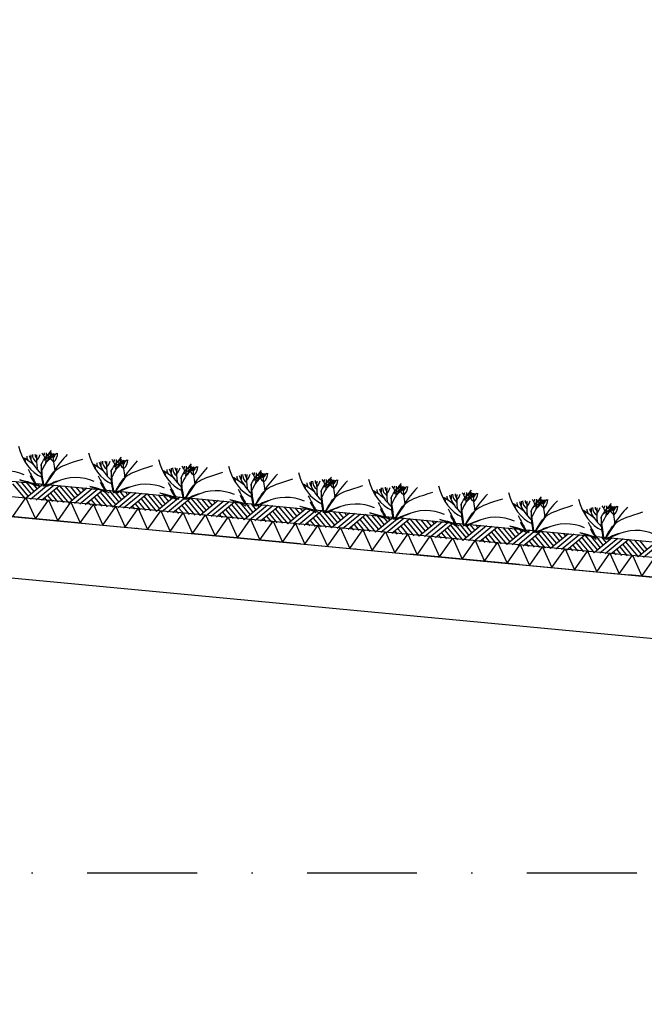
# Model space of a CAD drawing. Extents: x -19795 to 103381, y 127200 to 154480.
# Tile 29 of 76: x 29420 to 32260, y 142218 to 146695. Entities that reach past the tile are written whole.
import ezdxf

# ---------------------------------------------------------------- set-up
doc = ezdxf.new("R2010")
doc.units = 0
doc.header["$LTSCALE"] = 1000
doc.header["$MEASUREMENT"] = 0
doc.linetypes.add('DASHDOT', pattern=[1, 0.5, -0.25, 0, -0.25])
doc.layers.add('B02', color=7, linetype='CONTINUOUS')
doc.layers.add('B03', color=7, linetype='CONTINUOUS')

msp = doc.modelspace()

# ---------------------------------------------------------------- linework, layer by layer
at = {"layer": 'B02', "color": 5, "linetype": 'DASHDOT'}
for p, q in [((103381, 137447.3), (-17123, 148828)), ((-16278, 142816), (87058.3, 142816))]:
    msp.add_line(p, q, dxfattribs=at)
at = {"layer": 'B03', "color": 5, "linetype": 'Continuous'}
for p, q in [((29387.8, 144584.2), (29444.6, 144515.6)), ((29401.9, 144595), (29458.8, 144527.3)), ((29426.8, 144592.6), (29471.8, 144538.1)), ((29526.3, 144583.2), (29444.6, 144515.6)), ((29451.6, 144590.2), (29484.9, 144548.9)), ((29551.2, 144580.8), (29469.5, 144513.2)), ((29476.5, 144587.9), (29499.1, 144560.7)), ((29576.1, 144578.5), (29494.4, 144510.9)), ((29501.4, 144585.5), (29513.2, 144572.4)), ((29601, 144576.1), (29519.3, 144508.5)), ((29586.9, 144565.4), (29643.7, 144496.8)), ((29601, 144576.1), (29657.9, 144508.5)), ((29625.9, 144573.8), (29670.9, 144519.3)), ((29725.4, 144564.4), (29643.7, 144496.8)), ((29650.8, 144571.4), (29684, 144530.1)), ((29750.3, 144562), (29668.6, 144494.4)), ((29675.6, 144569.1), (29698.2, 144541.9)), ((29700.5, 144566.7), (29712.3, 144553.6)), ((29532.4, 144520.3), (29544.2, 144506.2)), ((29546.5, 144531.1), (29569, 144503.8)), ((29560.6, 144541.8), (29593.9, 144501.5)), ((29573.7, 144553.6), (29618.8, 144499.1)), ((29775.2, 144559.7), (29693.5, 144492.1)), ((29800.1, 144557.3), (29718.4, 144489.7)), ((29759.7, 144523), (29793, 144482.7)), ((29772.8, 144534.8), (29817.9, 144480.3)), ((29786, 144546.6), (29842.8, 144478)), ((29800.1, 144557.3), (29857, 144489.7)), ((29825, 144555), (29870.1, 144500.5)), ((29924.5, 144545.6), (29842.8, 144478)), ((29849.9, 144552.6), (29883.1, 144511.3)), ((29949.4, 144543.2), (29867.7, 144475.6)), ((29874.8, 144550.3), (29897.3, 144523)), ((29974.3, 144540.9), (29892.6, 144473.3)), ((29899.7, 144547.9), (29911.5, 144534.8)), ((29999.2, 144538.5), (29917.5, 144470.9)), ((29985.1, 144527.8), (30041.9, 144459.2)), ((29999.2, 144538.5), (30056.1, 144470.9)), ((30024.1, 144536.2), (30069.2, 144481.7)), ((30123.7, 144526.8), (30041.9, 144459.2)), ((30049, 144533.8), (30082.2, 144492.5)), ((30148.5, 144524.4), (30066.8, 144456.8)), ((30073.9, 144531.5), (30096.4, 144504.2)), ((30173.4, 144522.1), (30091.7, 144454.5)), ((30098.8, 144529.1), (30110.6, 144516)), ((30198.3, 144519.7), (30116.6, 144452.1)), ((30198.3, 144519.7), (30255.2, 144452.1)), ((30223.2, 144517.4), (30268.3, 144462.9)), ((29731.5, 144501.5), (29743.3, 144487.4)), ((29745.6, 144512.3), (29768.2, 144485)), ((29930.7, 144482.7), (29942.4, 144468.6)), ((29944.7, 144493.5), (29967.3, 144466.2)), ((29958.8, 144504.2), (29992.2, 144463.9)), ((29972, 144516), (30017, 144461.5)), ((30143.8, 144474.6), (30166.4, 144447.4)), ((30157.9, 144485.4), (30191.3, 144445.1)), ((30171.1, 144497.2), (30216.2, 144442.7)), ((30184.2, 144509), (30241, 144440.4)), ((30322.8, 144508), (30241, 144440.4)), ((30248.1, 144515), (30281.4, 144473.7)), ((30347.7, 144505.6), (30265.9, 144438)), ((30273, 144512.7), (30295.5, 144485.4)), ((30372.5, 144503.3), (30290.8, 144435.7)), ((30297.9, 144510.3), (30309.7, 144497.2)), ((30397.4, 144500.9), (30315.7, 144433.3)), ((30370.2, 144478.4), (30415.3, 144423.9)), ((30383.4, 144490.2), (30440.2, 144421.5)), ((30397.4, 144500.9), (30454.3, 144433.3)), ((30422.3, 144498.6), (30467.4, 144444.1)), ((30521.9, 144489.2), (30440.2, 144421.5)), ((30447.2, 144496.2), (30480.5, 144454.9)), ((30546.8, 144486.8), (30465, 144419.2)), ((30472.1, 144493.9), (30494.6, 144466.6)), ((30571.7, 144484.5), (30489.9, 144416.9)), ((30497, 144491.5), (30508.8, 144478.4)), ((30596.5, 144482.1), (30514.8, 144414.5)), ((30596.5, 144482.1), (30653.4, 144414.5)), ((30621.4, 144479.8), (30666.5, 144425.3)), ((30646.3, 144477.4), (30679.6, 144436.1)), ((30671.2, 144475.1), (30693.8, 144447.8)), ((30696.1, 144472.7), (30707.9, 144459.5)), ((30129.8, 144463.9), (30141.5, 144449.8)), ((30328.9, 144445.1), (30340.6, 144431)), ((30343, 144455.9), (30365.5, 144428.6)), ((30357, 144466.6), (30390.4, 144426.2)), ((30542.1, 144437), (30564.6, 144409.8)), ((30556.1, 144447.8), (30589.5, 144407.5)), ((30569.3, 144459.6), (30614.4, 144405.1)), ((30582.5, 144471.4), (30639.3, 144402.8)), ((30721, 144470.4), (30639.3, 144402.8)), ((30745.9, 144468), (30664.2, 144400.4)), ((30770.8, 144465.7), (30689, 144398)), ((30795.7, 144463.3), (30713.9, 144395.7)), ((30755.2, 144429), (30788.6, 144388.6)), ((30768.4, 144440.8), (30813.5, 144386.3)), ((30781.6, 144452.6), (30838.4, 144383.9)), ((30795.7, 144463.3), (30852.5, 144395.7)), ((30820.5, 144461), (30865.6, 144406.5)), ((30920.1, 144451.6), (30838.4, 144383.9)), ((30845.4, 144458.6), (30878.7, 144417.3)), ((30945, 144449.2), (30863.3, 144381.6)), ((30870.3, 144456.3), (30892.9, 144429)), ((30969.9, 144446.9), (30888.2, 144379.2)), ((30895.2, 144453.9), (30907, 144440.7)), ((30994.8, 144444.5), (30913.1, 144376.9)), ((30980.7, 144433.8), (31037.5, 144365.1)), ((30994.8, 144444.5), (31051.7, 144376.9)), ((31019.7, 144442.2), (31064.7, 144387.7)), ((31119.2, 144432.8), (31037.5, 144365.1)), ((31044.5, 144439.8), (31077.8, 144398.5)), ((31144.1, 144430.4), (31062.4, 144362.8)), ((31069.4, 144437.5), (31092, 144410.2)), ((31169, 144428), (31087.3, 144360.4)), ((31094.3, 144435.1), (31106.2, 144421.9)), ((30528, 144426.3), (30539.7, 144412.1)), ((30727.1, 144407.5), (30738.8, 144393.4)), ((30741.2, 144418.2), (30763.7, 144391)), ((30926.2, 144388.7), (30937.9, 144374.5)), ((30940.3, 144399.4), (30962.8, 144372.2)), ((30954.4, 144410.1), (30987.7, 144369.8)), ((30967.5, 144422), (31012.6, 144367.5)), ((31193.9, 144425.7), (31112.2, 144358.1)), ((31153.5, 144391.4), (31186.8, 144351)), ((31166.7, 144403.2), (31211.7, 144348.7)), ((31179.8, 144415), (31236.6, 144346.3)), ((31193.9, 144425.7), (31250.8, 144358)), ((31218.8, 144423.4), (31263.9, 144368.9)), ((31318.3, 144414), (31236.6, 144346.3)), ((31243.7, 144421), (31276.9, 144379.7)), ((31343.2, 144411.6), (31261.5, 144344)), ((31268.6, 144418.6), (31291.1, 144391.4)), ((31368.1, 144409.2), (31286.4, 144341.6)), ((31293.5, 144416.3), (31305.3, 144403.1)), ((31393, 144406.9), (31311.3, 144339.3)), ((31365.8, 144384.4), (31410.8, 144329.9)), ((31378.9, 144396.2), (31435.7, 144327.5)), ((31393, 144406.9), (31449.9, 144339.2)), ((31417.9, 144404.5), (31463, 144350.1)), ((31517.5, 144395.1), (31435.7, 144327.5)), ((31442.8, 144402.2), (31476, 144360.9)), ((31542.3, 144392.8), (31460.6, 144325.2)), ((31467.7, 144399.9), (31490.2, 144372.6)), ((31567.2, 144390.4), (31485.5, 144322.8)), ((31492.6, 144397.5), (31504.4, 144384.3)), ((31592.1, 144388.1), (31510.4, 144320.5)), ((31592.1, 144388.1), (31649, 144320.4)), ((31617, 144385.7), (31662.1, 144331.3)), ((31641.9, 144383.4), (31675.2, 144342.1)), ((31125.3, 144369.9), (31137.1, 144355.7)), ((31139.4, 144380.6), (31162, 144353.4)), ((31324.5, 144351.1), (31336.2, 144336.9)), ((31338.5, 144361.8), (31361.1, 144334.6)), ((31352.6, 144372.5), (31386, 144332.2)), ((31537.6, 144343), (31560.2, 144315.8)), ((31551.7, 144353.7), (31585.1, 144313.4)), ((31564.9, 144365.5), (31610, 144311.1)), ((31578, 144377.4), (31634.8, 144308.7)), ((31716.6, 144376.3), (31634.8, 144308.7)), ((31741.5, 144374), (31659.7, 144306.4)), ((31666.8, 144381), (31689.3, 144353.8)), ((31766.3, 144371.6), (31684.6, 144304)), ((31691.7, 144378.7), (31703.5, 144365.5)), ((31791.2, 144369.3), (31709.5, 144301.7)), ((31764, 144346.8), (31809.1, 144292.3)), ((31777.2, 144358.6), (31834, 144289.9)), ((31791.2, 144369.3), (31848.1, 144301.6)), ((31816.1, 144366.9), (31861.2, 144312.5)), ((31915.7, 144357.5), (31834, 144289.9)), ((31841, 144364.6), (31874.3, 144323.3)), ((31940.6, 144355.2), (31858.8, 144287.6)), ((31865.9, 144362.2), (31888.4, 144335)), ((31965.5, 144352.8), (31883.7, 144285.2)), ((31890.8, 144359.9), (31902.6, 144346.7)), ((31990.3, 144350.5), (31908.6, 144282.9)), ((31976.3, 144339.8), (32033.1, 144271.1)), ((31990.3, 144350.5), (32047.2, 144282.8)), ((32015.2, 144348.1), (32060.3, 144293.6)), ((32114.8, 144338.7), (32033.1, 144271.1)), ((32040.1, 144345.8), (32073.4, 144304.5)), ((32065, 144343.4), (32087.5, 144316.2)), ((32089.9, 144341.1), (32101.7, 144327.9)), ((31523.6, 144332.3), (31535.3, 144318.1)), ((31722.7, 144313.5), (31734.4, 144299.3)), ((31736.8, 144324.2), (31759.3, 144297)), ((31750.8, 144334.9), (31784.2, 144294.6)), ((31921.8, 144294.7), (31933.5, 144280.5)), ((31935.9, 144305.4), (31958.4, 144278.2)), ((31949.9, 144316.1), (31983.3, 144275.8)), ((31963.1, 144327.9), (32008.2, 144273.5)), ((32139.7, 144336.4), (32058, 144268.8)), ((32164.6, 144334), (32082.8, 144266.4)), ((32189.5, 144331.7), (32107.7, 144264.1)), ((32149, 144297.3), (32182.4, 144257)), ((32162.2, 144309.1), (32207.3, 144254.7)), ((32175.4, 144321), (32232.2, 144252.3)), ((32189.5, 144331.7), (32246.3, 144264)), ((32214.3, 144329.3), (32259.4, 144274.9)), ((32313.9, 144319.9), (32232.2, 144252.3)), ((32239.2, 144327), (32272.5, 144285.7)), ((32338.8, 144317.6), (32257.1, 144250)), ((32120.9, 144275.9), (32132.6, 144261.7)), ((32135, 144286.6), (32157.5, 144259.4))]:
    msp.add_line(p, q, dxfattribs=at)
at = {"layer": 'B03', "color": 7, "linetype": 'Continuous'}
msp.add_lwpolyline([(8718.9, 146548.3), (85764.1, 139271.9), (85852.5, 139262.1)], dxfattribs=at)
at = {"layer": 'B03', "color": 1, "linetype": 'Continuous'}
for points in [[(8764.1, 146473.7), (85771.7, 139200.8), (85852.5, 139191.7)], [(8755.6, 146384.1), (85762.5, 139111.2), (85852.5, 139101.2)]]:
    msp.add_lwpolyline(points, dxfattribs=at)
at = {"layer": 'B03', "color": 2, "linetype": 'Continuous'}
msp.add_lwpolyline([(41424.9, 143298.6), (41413.2, 143174.7), (41164.3, 143198.2), (41149.7, 143043.9), (8492.1, 146127.5), (8518.3, 146404.3)], close=True, dxfattribs=at)
at = {"layer": 'B03', "color": 5, "linetype": 'Continuous'}
for points in [[(29389, 144435.4), (29448.5, 144520.2), (29491.2, 144425.8)], [(29491.2, 144425.8), (29550.7, 144510.5), (29593.3, 144416.1)], [(29593.3, 144416.1), (29652.8, 144500.9), (29695.4, 144406.5)], [(29695.4, 144406.5), (29755, 144491.2), (29797.6, 144396.8)], [(29797.6, 144396.8), (29857.1, 144481.6), (29899.7, 144387.2)], [(29899.7, 144387.2), (29959.3, 144472), (30001.9, 144377.5)], [(30001.9, 144377.5), (30061.4, 144462.3), (30104, 144367.9)], [(30104, 144367.9), (30163.5, 144452.7), (30206.2, 144358.2)], [(30206.2, 144358.2), (30265.7, 144443), (30308.3, 144348.6)], [(30308.3, 144348.6), (30367.8, 144433.4), (30410.5, 144338.9)], [(30410.5, 144338.9), (30470, 144423.7), (30512.6, 144329.3)], [(30512.6, 144329.3), (30572.1, 144414.1), (30614.8, 144319.6)], [(30614.8, 144319.6), (30674.3, 144404.4), (30716.9, 144310)], [(30716.9, 144310), (30776.4, 144394.8), (30819, 144300.4)], [(30819, 144300.4), (30878.6, 144385.1), (30921.2, 144290.7)], [(30921.2, 144290.7), (30980.7, 144375.5), (31023.3, 144281.1)], [(31023.3, 144281.1), (31082.9, 144365.8), (31125.5, 144271.4)], [(31125.5, 144271.4), (31185, 144356.2), (31227.6, 144261.8)], [(31227.6, 144261.8), (31287.2, 144346.5), (31329.8, 144252.1)], [(31329.8, 144252.1), (31389.3, 144336.9), (31431.9, 144242.5)], [(31431.9, 144242.5), (31491.5, 144327.2), (31534.1, 144232.8)], [(31534.1, 144232.8), (31593.6, 144317.6), (31636.2, 144223.2)], [(31636.2, 144223.2), (31695.7, 144308), (31738.3, 144213.5)], [(31738.3, 144213.5), (31797.9, 144298.3), (31840.5, 144203.9)], [(31840.5, 144203.9), (31900, 144288.7), (31942.6, 144194.2)], [(31942.6, 144194.2), (32002.2, 144279), (32044.8, 144184.6)], [(32044.8, 144184.6), (32104.3, 144269.4), (32146.9, 144174.9)], [(32146.9, 144174.9), (32206.5, 144259.7), (32249.1, 144165.3)], [(32249.1, 144165.3), (32308.6, 144250.1), (32351.2, 144155.6)]]:
    msp.add_lwpolyline(points, dxfattribs=at)
for centre, major_axis, ratio, start_param, end_param in [((29571.1, 144826.1), (0, 221.9), 0.744818, 1.89324, 2.833024), ((29096.2, 144455.4), (506.6, 0), 0.660641, 0.68343, 0.834515), ((29421.5, 144685.5), (25, 0), 0.660641, 6.250795, 7.087454), ((29518, 144708.5), (66.2, 0), 0.660641, 3.115421, 3.534564), ((29805.1, 144762.7), (349.9, 0), 0.660641, 3.359516, 3.751905), ((40403.8, 144673.7), (10932.7, 0), 0.660641, 3.135652, 3.138449), ((29559.9, 144716.5), (82.2, 0), 0.660641, 3.127227, 3.861374), ((29533.2, 144718.8), (43.9, 0), 0.660641, 3.11489, 3.740647), ((30368.5, 144698), (871.9, 0), 0.660641, 3.10941, 3.218759), ((29378.1, 144733.9), (136.6, 0), 0.660641, 5.766599, 6.106268), ((30264.2, 144489.7), (780.2, 0), 0.660641, 2.672959, 2.83724), ((29429.3, 144689.4), (106.3, 0), 0.660641, 0.168666, 0.523639), ((29501.2, 144724.9), (32.1, 0), 0.660641, 5.702662, 6.319964), ((30329.5, 144167), (1125.8, 0), 0.660641, 2.302834, 2.361653), ((28611.8, 144729.3), (930.5, 0), 0.660641, 6.203932, 6.276051), ((29415.3, 144796.3), (182, 0), 0.660641, 5.494245, 5.671447), ((29726.9, 144617.3), (209.9, 0), 0.660641, 2.289302, 2.622785), ((29678, 144739.8), (133, 0), 0.660641, 3.3755, 3.801171), ((29586.7, 144719.4), (27.8, 0), 0.660641, 3.052601, 4.146823), ((30203.3, 144713.6), (631.5, 0), 0.660641, 3.120153, 3.307181), ((29485.5, 144722.5), (107, 0), 0.660641, 5.689062, 6.294216), ((29538.5, 144721.2), (43.8, 0), 0.660641, 5.674398, 6.301457), ((31244.4, 144095.3), (1864.2, 0), 0.660641, 2.611038, 2.678375), ((29889.5, 144796), (0, 221.9), 0.744818, 1.89324, 2.833024), ((29733.7, 144766.2), (182, 0), 0.660641, 5.494245, 5.671447), ((29414.6, 144425.4), (506.6, 0), 0.660641, 0.68343, 0.834515), ((29739.9, 144655.5), (25, 0), 0.660641, 6.250795, 7.087454), ((29836.5, 144678.4), (66.2, 0), 0.660641, 3.115421, 3.534564), ((30123.5, 144732.6), (349.9, 0), 0.660641, 3.359516, 3.751905), ((40722.2, 144643.6), (10932.7, 0), 0.660641, 3.135652, 3.138449), ((29878.3, 144686.5), (82.2, 0), 0.660641, 3.127227, 3.861374), ((29851.6, 144688.8), (43.9, 0), 0.660641, 3.11489, 3.740647), ((30686.9, 144667.9), (871.9, 0), 0.660641, 3.10941, 3.218759), ((29696.5, 144703.8), (136.6, 0), 0.660641, 5.766599, 6.106268), ((30582.6, 144459.6), (780.2, 0), 0.660641, 2.672959, 2.83724), ((29747.7, 144659.4), (106.3, 0), 0.660641, 0.168666, 0.523639), ((29819.6, 144694.9), (32.1, 0), 0.660641, 5.702662, 6.319964), ((30647.9, 144136.9), (1125.8, 0), 0.660641, 2.302834, 2.361653), ((28930.2, 144699.2), (930.5, 0), 0.660641, 6.203932, 6.276051), ((30045.3, 144587.2), (209.9, 0), 0.660641, 2.289302, 2.622785), ((29996.5, 144709.8), (133, 0), 0.660641, 3.3755, 3.801171), ((29905.1, 144689.3), (27.8, 0), 0.660641, 3.052601, 4.146823), ((30521.7, 144683.5), (631.5, 0), 0.660641, 3.120153, 3.307181), ((29804, 144692.4), (107, 0), 0.660641, 5.689062, 6.294216), ((29856.9, 144691.1), (43.8, 0), 0.660641, 5.674398, 6.301457), ((31562.8, 144065.2), (1864.2, 0), 0.660641, 2.611038, 2.678375), ((30207.9, 144765.9), (0, 221.9), 0.744818, 1.89324, 2.833024), ((30441.9, 144702.5), (349.9, 0), 0.660641, 3.359516, 3.751905), ((41040.7, 144613.5), (10932.7, 0), 0.660641, 3.135652, 3.138449), ((30196.7, 144656.4), (82.2, 0), 0.660641, 3.127227, 3.861374), ((30170, 144658.7), (43.9, 0), 0.660641, 3.11489, 3.740647), ((31005.4, 144637.8), (871.9, 0), 0.660641, 3.10941, 3.218759), ((30014.9, 144673.7), (136.6, 0), 0.660641, 5.766599, 6.106268), ((30901, 144429.6), (780.2, 0), 0.660641, 2.672959, 2.83724), ((30066.1, 144629.3), (106.3, 0), 0.660641, 0.168666, 0.523639), ((30138, 144664.8), (32.1, 0), 0.660641, 5.702662, 6.319964), ((30966.3, 144106.8), (1125.8, 0), 0.660641, 2.302834, 2.361653), ((29248.6, 144669.2), (930.5, 0), 0.660641, 6.203932, 6.276051), ((30052.1, 144736.1), (182, 0), 0.660641, 5.494245, 5.671447), ((30363.7, 144557.2), (209.9, 0), 0.660641, 2.289302, 2.622785), ((30314.9, 144679.7), (133, 0), 0.660641, 3.3755, 3.801171), ((30223.5, 144659.2), (27.8, 0), 0.660641, 3.052601, 4.146823), ((30840.1, 144653.4), (631.5, 0), 0.660641, 3.120153, 3.307181), ((30122.4, 144662.3), (107, 0), 0.660641, 5.689062, 6.294216), ((30175.3, 144661), (43.8, 0), 0.660641, 5.674398, 6.301457), ((31881.2, 144035.1), (1864.2, 0), 0.660641, 2.611038, 2.678375), ((30526.3, 144735.8), (0, 221.9), 0.744818, 1.89324, 2.833024), ((29357.2, 144547.6), (144.6, 0), 0.660641, 0.95331, 2.235111), ((38486.1, 146737.1), (9564.7, 0), 0.660641, 3.478125, 3.489628), ((29690.5, 144657.4), (228.6, 0), 0.660641, 3.374473, 3.651764), ((29675.6, 144517.5), (144.6, 0), 0.660641, 0.95331, 2.235111), ((38804.5, 146707.1), (9564.7, 0), 0.660641, 3.478125, 3.489628), ((29733, 144395.3), (506.6, 0), 0.660641, 0.68343, 0.834515), ((30058.3, 144625.4), (25, 0), 0.660641, 6.250795, 7.087454), ((30154.9, 144648.3), (66.2, 0), 0.660641, 3.115421, 3.534564), ((30051.4, 144365.2), (506.6, 0), 0.660641, 0.68343, 0.834515), ((30376.7, 144595.3), (25, 0), 0.660641, 6.250795, 7.087454), ((30473.3, 144618.2), (66.2, 0), 0.660641, 3.115421, 3.534564), ((30760.4, 144672.4), (349.9, 0), 0.660641, 3.359516, 3.751905), ((41359.1, 144583.4), (10932.7, 0), 0.660641, 3.135652, 3.138449), ((30515.2, 144626.3), (82.2, 0), 0.660641, 3.127227, 3.861374), ((30488.4, 144628.6), (43.9, 0), 0.660641, 3.11489, 3.740647), ((31323.8, 144607.7), (871.9, 0), 0.660641, 3.10941, 3.218759), ((30333.3, 144643.7), (136.6, 0), 0.660641, 5.766599, 6.106268), ((31219.4, 144399.5), (780.2, 0), 0.660641, 2.672959, 2.83724), ((30384.6, 144599.2), (106.3, 0), 0.660641, 0.168666, 0.523639), ((30456.4, 144634.7), (32.1, 0), 0.660641, 5.702662, 6.319964), ((31284.8, 144076.8), (1125.8, 0), 0.660641, 2.302834, 2.361653), ((29567, 144639.1), (930.5, 0), 0.660641, 6.203932, 6.276051), ((30370.5, 144706), (182, 0), 0.660641, 5.494245, 5.671447), ((30682.1, 144527.1), (209.9, 0), 0.660641, 2.289302, 2.622785), ((30633.3, 144649.6), (133, 0), 0.660641, 3.3755, 3.801171), ((30541.9, 144629.1), (27.8, 0), 0.660641, 3.052601, 4.146823), ((31158.5, 144623.3), (631.5, 0), 0.660641, 3.120153, 3.307181), ((30440.8, 144632.2), (107, 0), 0.660641, 5.689062, 6.294216), ((30493.7, 144630.9), (43.8, 0), 0.660641, 5.674398, 6.301457), ((32199.6, 144005), (1864.2, 0), 0.660641, 2.611038, 2.678375), ((30844.7, 144705.7), (0, 221.9), 0.744818, 1.89324, 2.833024), ((30688.9, 144675.9), (182, 0), 0.660641, 5.494245, 5.671447), ((29683.5, 144471.3), (210.8, 0), 0.660641, 1.96762, 2.325094), ((29674.2, 144487.7), (181.9, 0), 0.660641, 2.065597, 2.35593), ((30008.9, 144627.3), (228.6, 0), 0.660641, 3.374473, 3.651764), ((30001.9, 144441.2), (210.8, 0), 0.660641, 1.96762, 2.325094), ((29992.6, 144457.7), (181.9, 0), 0.660641, 2.065597, 2.35593), ((29994.1, 144487.4), (144.6, 0), 0.660641, 0.95331, 2.235111), ((39122.9, 146677), (9564.7, 0), 0.660641, 3.478125, 3.489628), ((30327.3, 144597.2), (228.6, 0), 0.660641, 3.374473, 3.651764), ((30369.8, 144335.1), (506.6, 0), 0.660641, 0.68343, 0.834515), ((30695.1, 144565.2), (25, 0), 0.660641, 6.250795, 7.087454), ((30791.7, 144588.2), (66.2, 0), 0.660641, 3.115421, 3.534564), ((31078.8, 144642.4), (349.9, 0), 0.660641, 3.359516, 3.751905), ((41677.5, 144553.3), (10932.7, 0), 0.660641, 3.135652, 3.138449), ((30833.6, 144596.2), (82.2, 0), 0.660641, 3.127227, 3.861374), ((30806.8, 144598.5), (43.9, 0), 0.660641, 3.11489, 3.740647), ((31642.2, 144577.6), (871.9, 0), 0.660641, 3.10941, 3.218759), ((30651.7, 144613.6), (136.6, 0), 0.660641, 5.766599, 6.106268), ((31537.8, 144369.4), (780.2, 0), 0.660641, 2.672959, 2.83724), ((30703, 144569.1), (106.3, 0), 0.660641, 0.168666, 0.523639), ((30774.8, 144604.6), (32.1, 0), 0.660641, 5.702662, 6.319964), ((31603.2, 144046.7), (1125.8, 0), 0.660641, 2.302834, 2.361653), ((29885.4, 144609), (930.5, 0), 0.660641, 6.203932, 6.276051), ((31000.5, 144497), (209.9, 0), 0.660641, 2.289302, 2.622785), ((30951.7, 144619.5), (133, 0), 0.660641, 3.3755, 3.801171), ((30860.3, 144599), (27.8, 0), 0.660641, 3.052601, 4.146823), ((31477, 144593.3), (631.5, 0), 0.660641, 3.120153, 3.307181), ((30759.2, 144602.2), (107, 0), 0.660641, 5.689062, 6.294216), ((30812.1, 144600.9), (43.8, 0), 0.660641, 5.674398, 6.301457), ((32518, 143975), (1864.2, 0), 0.660641, 2.611038, 2.678375), ((31163.1, 144675.7), (0, 221.9), 0.744818, 1.89324, 2.833024), ((31397.2, 144612.3), (349.9, 0), 0.660641, 3.359516, 3.751905), ((41995.9, 144523.3), (10932.7, 0), 0.660641, 3.135652, 3.138449), ((31152, 144566.1), (82.2, 0), 0.660641, 3.127227, 3.861374), ((31125.3, 144568.4), (43.9, 0), 0.660641, 3.11489, 3.740647), ((31960.6, 144547.6), (871.9, 0), 0.660641, 3.10941, 3.218759), ((30970.1, 144583.5), (136.6, 0), 0.660641, 5.766599, 6.106268), ((31856.2, 144339.3), (780.2, 0), 0.660641, 2.672959, 2.83724), ((31021.4, 144539), (106.3, 0), 0.660641, 0.168666, 0.523639), ((31093.2, 144574.5), (32.1, 0), 0.660641, 5.702662, 6.319964), ((31921.6, 144016.6), (1125.8, 0), 0.660641, 2.302834, 2.361653), ((30203.8, 144578.9), (930.5, 0), 0.660641, 6.203932, 6.276051), ((31007.3, 144645.9), (182, 0), 0.660641, 5.494245, 5.671447), ((31318.9, 144466.9), (209.9, 0), 0.660641, 2.289302, 2.622785), ((31270.1, 144589.4), (133, 0), 0.660641, 3.3755, 3.801171), ((31178.7, 144569), (27.8, 0), 0.660641, 3.052601, 4.146823), ((31795.4, 144563.2), (631.5, 0), 0.660641, 3.120153, 3.307181), ((31077.6, 144572.1), (107, 0), 0.660641, 5.689062, 6.294216), ((31130.5, 144570.8), (43.8, 0), 0.660641, 5.674398, 6.301457), ((32836.4, 143944.9), (1864.2, 0), 0.660641, 2.611038, 2.678375), ((31481.5, 144645.6), (0, 221.9), 0.744818, 1.89324, 2.833024), ((30320.3, 144411.1), (210.8, 0), 0.660641, 1.96762, 2.325094), ((30311, 144427.6), (181.9, 0), 0.660641, 2.065597, 2.35593), ((30312.5, 144457.4), (144.6, 0), 0.660641, 0.95331, 2.235111), ((39441.3, 146646.9), (9564.7, 0), 0.660641, 3.478125, 3.489628), ((30645.7, 144567.2), (228.6, 0), 0.660641, 3.374473, 3.651764), ((30630.9, 144427.3), (144.6, 0), 0.660641, 0.95331, 2.235111), ((39759.7, 146616.8), (9564.7, 0), 0.660641, 3.478125, 3.489628), ((30688.2, 144305), (506.6, 0), 0.660641, 0.68343, 0.834515), ((31013.5, 144535.1), (25, 0), 0.660641, 6.250795, 7.087454), ((31110.1, 144558.1), (66.2, 0), 0.660641, 3.115421, 3.534564), ((31006.6, 144275), (506.6, 0), 0.660641, 0.68343, 0.834515), ((31331.9, 144505.1), (25, 0), 0.660641, 6.250795, 7.087454), ((31428.5, 144528), (66.2, 0), 0.660641, 3.115421, 3.534564), ((31715.6, 144582.2), (349.9, 0), 0.660641, 3.359516, 3.751905), ((42314.3, 144493.2), (10932.7, 0), 0.660641, 3.135652, 3.138449), ((31470.4, 144536.1), (82.2, 0), 0.660641, 3.127227, 3.861374), ((31443.7, 144538.4), (43.9, 0), 0.660641, 3.11489, 3.740647), ((32279, 144517.5), (871.9, 0), 0.660641, 3.10941, 3.218759), ((31288.5, 144553.4), (136.6, 0), 0.660641, 5.766599, 6.106268), ((32174.6, 144309.2), (780.2, 0), 0.660641, 2.672959, 2.83724), ((31339.8, 144509), (106.3, 0), 0.660641, 0.168666, 0.523639), ((31411.6, 144544.5), (32.1, 0), 0.660641, 5.702662, 6.319964), ((32240, 143986.5), (1125.8, 0), 0.660641, 2.302834, 2.361653), ((30522.2, 144548.8), (930.5, 0), 0.660641, 6.203932, 6.276051), ((31325.7, 144615.8), (182, 0), 0.660641, 5.494245, 5.671447), ((31637.3, 144436.8), (209.9, 0), 0.660641, 2.289302, 2.622785), ((31588.5, 144559.4), (133, 0), 0.660641, 3.3755, 3.801171), ((31497.1, 144538.9), (27.8, 0), 0.660641, 3.052601, 4.146823), ((32113.8, 144533.1), (631.5, 0), 0.660641, 3.120153, 3.307181), ((31396, 144542), (107, 0), 0.660641, 5.689062, 6.294216), ((31448.9, 144540.7), (43.8, 0), 0.660641, 5.674398, 6.301457), ((33154.8, 143914.8), (1864.2, 0), 0.660641, 2.611038, 2.678375), ((31799.9, 144615.5), (0, 221.9), 0.744818, 1.89324, 2.833024), ((30638.7, 144381), (210.8, 0), 0.660641, 1.96762, 2.325094), ((30629.4, 144397.5), (181.9, 0), 0.660641, 2.065597, 2.35593), ((30964.1, 144537.1), (228.6, 0), 0.660641, 3.374473, 3.651764), ((30957.1, 144350.9), (210.8, 0), 0.660641, 1.96762, 2.325094), ((30947.8, 144367.4), (181.9, 0), 0.660641, 2.065597, 2.35593), ((30949.3, 144397.2), (144.6, 0), 0.660641, 0.95331, 2.235111), ((40078.1, 146586.7), (9564.7, 0), 0.660641, 3.478125, 3.489628), ((31282.5, 144507), (228.6, 0), 0.660641, 3.374473, 3.651764), ((31325, 144244.9), (506.6, 0), 0.660641, 0.68343, 0.834515), ((31650.3, 144475), (25, 0), 0.660641, 6.250795, 7.087454), ((31746.9, 144497.9), (66.2, 0), 0.660641, 3.115421, 3.534564), ((32034, 144552.1), (349.9, 0), 0.660641, 3.359516, 3.751905), ((42632.7, 144463.1), (10932.7, 0), 0.660641, 3.135652, 3.138449), ((31788.8, 144506), (82.2, 0), 0.660641, 3.127227, 3.861374), ((31762.1, 144508.3), (43.9, 0), 0.660641, 3.11489, 3.740647), ((32597.4, 144487.4), (871.9, 0), 0.660641, 3.10941, 3.218759), ((31607, 144523.3), (136.6, 0), 0.660641, 5.766599, 6.106268), ((32493, 144279.2), (780.2, 0), 0.660641, 2.672959, 2.83724), ((31658.2, 144478.9), (106.3, 0), 0.660641, 0.168666, 0.523639), ((31730, 144514.4), (32.1, 0), 0.660641, 5.702662, 6.319964), ((32558.4, 143956.4), (1125.8, 0), 0.660641, 2.302834, 2.361653), ((30840.7, 144518.8), (930.5, 0), 0.660641, 6.203932, 6.276051), ((31644.1, 144585.7), (182, 0), 0.660641, 5.494245, 5.671447), ((31955.8, 144406.8), (209.9, 0), 0.660641, 2.289302, 2.622785), ((31906.9, 144529.3), (133, 0), 0.660641, 3.3755, 3.801171), ((31815.6, 144508.8), (27.8, 0), 0.660641, 3.052601, 4.146823), ((32432.2, 144503), (631.5, 0), 0.660641, 3.120153, 3.307181), ((31714.4, 144511.9), (107, 0), 0.660641, 5.689062, 6.294216), ((31767.4, 144510.6), (43.8, 0), 0.660641, 5.674398, 6.301457), ((33473.2, 143884.7), (1864.2, 0), 0.660641, 2.611038, 2.678375), ((32118.4, 144585.4), (0, 221.9), 0.744818, 1.89324, 2.833024), ((42951.1, 144433), (10932.7, 0), 0.660641, 3.135652, 3.138449), ((32107.2, 144475.9), (82.2, 0), 0.660641, 3.127227, 3.861374), ((32080.5, 144478.2), (43.9, 0), 0.660641, 3.11489, 3.740647), ((32915.8, 144457.3), (871.9, 0), 0.660641, 3.10941, 3.218759), ((31925.4, 144493.3), (136.6, 0), 0.660641, 5.766599, 6.106268), ((32811.4, 144249.1), (780.2, 0), 0.660641, 2.672959, 2.83724), ((31976.6, 144448.8), (106.3, 0), 0.660641, 0.168666, 0.523639), ((32048.5, 144484.3), (32.1, 0), 0.660641, 5.702662, 6.319964), ((32876.8, 143926.4), (1125.8, 0), 0.660641, 2.302834, 2.361653), ((31159.1, 144488.7), (930.5, 0), 0.660641, 6.203932, 6.276051), ((31962.5, 144555.6), (182, 0), 0.660641, 5.494245, 5.671447), ((32274.2, 144376.7), (209.9, 0), 0.660641, 2.289302, 2.622785), ((32225.3, 144499.2), (133, 0), 0.660641, 3.3755, 3.801171), ((32134, 144478.7), (27.8, 0), 0.660641, 3.052601, 4.146823), ((32750.6, 144472.9), (631.5, 0), 0.660641, 3.120153, 3.307181), ((32032.8, 144481.8), (107, 0), 0.660641, 5.689062, 6.294216), ((32085.8, 144480.5), (43.8, 0), 0.660641, 5.674398, 6.301457), ((33791.6, 143854.6), (1864.2, 0), 0.660641, 2.611038, 2.678375), ((31275.6, 144320.9), (210.8, 0), 0.660641, 1.96762, 2.325094), ((31266.2, 144337.3), (181.9, 0), 0.660641, 2.065597, 2.35593), ((31267.7, 144367.1), (144.6, 0), 0.660641, 0.95331, 2.235111), ((40396.6, 146556.7), (9564.7, 0), 0.660641, 3.478125, 3.489628), ((31601, 144476.9), (228.6, 0), 0.660641, 3.374473, 3.651764), ((31586.1, 144337), (144.6, 0), 0.660641, 0.95331, 2.235111), ((40715, 146526.6), (9564.7, 0), 0.660641, 3.478125, 3.489628), ((31643.4, 144214.8), (506.6, 0), 0.660641, 0.68343, 0.834515), ((31968.7, 144444.9), (25, 0), 0.660641, 6.250795, 7.087454), ((32065.3, 144467.8), (66.2, 0), 0.660641, 3.115421, 3.534564), ((32352.4, 144522), (349.9, 0), 0.660641, 3.359516, 3.751905), ((31594, 144290.8), (210.8, 0), 0.660641, 1.96762, 2.325094), ((31584.7, 144307.3), (181.9, 0), 0.660641, 2.065597, 2.35593), ((31919.4, 144446.8), (228.6, 0), 0.660641, 3.374473, 3.651764), ((31912.4, 144260.7), (210.8, 0), 0.660641, 1.96762, 2.325094), ((31903.1, 144277.2), (181.9, 0), 0.660641, 2.065597, 2.35593), ((31904.5, 144307), (144.6, 0), 0.660641, 0.95331, 2.235111), ((41033.4, 146496.5), (9564.7, 0), 0.660641, 3.478125, 3.489628), ((32237.8, 144416.8), (228.6, 0), 0.660641, 3.374473, 3.651764), ((32230.8, 144230.6), (210.8, 0), 0.660641, 1.96762, 2.325094), ((32221.5, 144247.1), (181.9, 0), 0.660641, 2.065597, 2.35593), ((32222.9, 144276.9), (144.6, 0), 0.660641, 0.95331, 2.235111)]:
    msp.add_ellipse(centre, major_axis=major_axis, ratio=ratio, start_param=start_param, end_param=end_param, dxfattribs=at)
for points in [[(29517.4, 144672.9), (29535.7, 144704.7), (29535.7, 144704.7), (29564.3, 144735.7)], [(29533.5, 144574.2), (29580.5, 144657.2), (29580.5, 144657.2), (29707.2, 144697.3)], [(29835.8, 144642.9), (29854.1, 144674.7), (29854.1, 144674.7), (29882.7, 144705.7)], [(29530.9, 144573.5), (29522.3, 144627.9), (29522.3, 144627.9), (29517.4, 144672.9)], [(29527.9, 144572.7), (29518.4, 144624.8), (29518.4, 144625.5), (29518.7, 144674.5)], [(29851.9, 144544.1), (29898.9, 144627.2), (29898.9, 144627.2), (30025.6, 144667.2)], [(30154.2, 144612.8), (30172.5, 144644.6), (30172.5, 144644.6), (30201.1, 144675.6)], [(29533.9, 144572.7), (29581.7, 144643.3), (29581.8, 144643.4), (29584.3, 144646.4)], [(29849.3, 144543.4), (29840.7, 144597.8), (29840.7, 144597.8), (29835.8, 144642.9)], [(29846.3, 144542.7), (29836.8, 144594.7), (29836.8, 144595.4), (29837.1, 144644.4)], [(29852.3, 144542.7), (29900.1, 144613.2), (29900.2, 144613.3), (29902.7, 144616.3)], [(30167.7, 144513.3), (30159.1, 144567.7), (30159.1, 144567.7), (30154.2, 144612.8)], [(30164.7, 144512.6), (30155.2, 144564.6), (30155.2, 144565.3), (30155.5, 144614.3)], [(30170.3, 144514.1), (30217.3, 144597.1), (30217.3, 144597.1), (30344, 144637.2)], [(30472.7, 144582.7), (30490.9, 144614.5), (30490.9, 144614.5), (30519.5, 144645.5)], [(30488.7, 144484), (30535.7, 144567), (30535.7, 144567), (30662.4, 144607.1)], [(30791.1, 144552.6), (30809.3, 144584.4), (30809.3, 144584.4), (30837.9, 144615.4)], [(29507.9, 144572.7), (29490.8, 144584.4), (29479.4, 144587.3), (29420.2, 144602.5)], [(29494.8, 144572.7), (29479.2, 144582.7), (29467.4, 144586.6), (29421.5, 144601.7)], [(29826.3, 144542.7), (29809.2, 144554.3), (29797.8, 144557.2), (29738.6, 144572.4)], [(29813.2, 144542.7), (29797.6, 144552.6), (29785.8, 144556.5), (29739.9, 144571.6)], [(30170.7, 144512.6), (30218.5, 144583.1), (30218.6, 144583.2), (30221.1, 144586.2)], [(30486.2, 144483.2), (30477.5, 144537.6), (30477.5, 144537.6), (30472.7, 144582.7)], [(30483.1, 144482.5), (30473.6, 144534.5), (30473.6, 144535.3), (30474, 144584.2)], [(30807.1, 144453.9), (30854.2, 144536.9), (30854.2, 144536.9), (30980.8, 144577)], [(31109.5, 144522.5), (31127.8, 144554.3), (31127.8, 144554.3), (31156.3, 144585.3)], [(30144.7, 144512.6), (30127.7, 144524.2), (30116.2, 144527.1), (30057, 144542.3)], [(30131.7, 144512.6), (30116, 144522.5), (30104.2, 144526.4), (30058.3, 144541.5)], [(30489.1, 144482.5), (30536.9, 144553), (30537, 144553.2), (30539.5, 144556.1)], [(30804.6, 144453.1), (30795.9, 144507.5), (30795.9, 144507.5), (30791.1, 144552.6)], [(30801.5, 144452.4), (30792, 144504.5), (30792, 144505.2), (30792.4, 144554.2)], [(30807.5, 144452.4), (30855.3, 144522.9), (30855.5, 144523.1), (30857.9, 144526)], [(31123, 144423), (31114.3, 144477.5), (31114.3, 144477.5), (31109.5, 144522.5)], [(31119.9, 144422.3), (31110.4, 144474.4), (31110.4, 144475.1), (31110.8, 144524.1)], [(31125.5, 144423.8), (31172.6, 144506.8), (31172.6, 144506.8), (31299.2, 144546.9)], [(31427.9, 144492.5), (31446.2, 144524.3), (31446.2, 144524.3), (31474.8, 144555.3)], [(31746.3, 144462.4), (31764.6, 144494.2), (31764.6, 144494.2), (31793.2, 144525.2)], [(30463.1, 144482.5), (30446.1, 144494.1), (30434.6, 144497), (30375.4, 144512.2)], [(30450.1, 144482.5), (30434.4, 144492.4), (30422.6, 144496.3), (30376.7, 144511.5)], [(30781.5, 144452.4), (30764.5, 144464), (30753, 144467), (30693.8, 144482.2)], [(30768.5, 144452.4), (30752.8, 144462.4), (30741, 144466.2), (30695.1, 144481.4)], [(31125.9, 144422.3), (31173.8, 144492.9), (31173.9, 144493), (31176.3, 144496)], [(31441.4, 144393), (31432.7, 144447.4), (31432.7, 144447.4), (31427.9, 144492.5)], [(31438.3, 144392.3), (31428.8, 144444.3), (31428.8, 144445), (31429.2, 144494)], [(31444, 144393.7), (31491, 144476.8), (31491, 144476.8), (31617.7, 144516.8)], [(31762.4, 144363.7), (31809.4, 144446.7), (31809.4, 144446.7), (31936.1, 144486.8)], [(32064.7, 144432.3), (32083, 144464.1), (32083, 144464.1), (32111.6, 144495.1)], [(31099.9, 144422.3), (31082.9, 144434), (31071.4, 144436.9), (31012.2, 144452.1)], [(31086.9, 144422.3), (31071.2, 144432.3), (31059.4, 144436.2), (31013.5, 144451.3)], [(31444.3, 144392.3), (31492.2, 144462.8), (31492.3, 144462.9), (31494.8, 144465.9)], [(31759.8, 144362.9), (31751.1, 144417.3), (31751.1, 144417.3), (31746.3, 144462.4)], [(31756.8, 144362.2), (31747.2, 144414.2), (31747.3, 144414.9), (31747.6, 144463.9)], [(31762.7, 144362.2), (31810.6, 144432.7), (31810.7, 144432.8), (31813.2, 144435.8)], [(32078.2, 144332.8), (32069.5, 144387.2), (32069.5, 144387.2), (32064.7, 144432.3)], [(32075.2, 144332.1), (32065.7, 144384.1), (32065.7, 144384.9), (32066, 144433.8)], [(32080.8, 144333.6), (32127.8, 144416.6), (32127.8, 144416.6), (32254.5, 144456.7)], [(31418.3, 144392.3), (31401.3, 144403.9), (31389.8, 144406.8), (31330.7, 144422)], [(31405.3, 144392.3), (31389.6, 144402.2), (31377.8, 144406.1), (31332, 144421.2)], [(31736.7, 144362.2), (31719.7, 144373.8), (31708.3, 144376.7), (31649.1, 144391.9)], [(31723.7, 144362.2), (31708, 144372.1), (31696.2, 144376), (31650.4, 144391.1)], [(32081.1, 144332.1), (32129, 144402.6), (32129.1, 144402.8), (32131.6, 144405.7)], [(32055.2, 144332.1), (32038.1, 144343.7), (32026.7, 144346.6), (31967.5, 144361.8)], [(32042.1, 144332.1), (32026.5, 144342), (32014.7, 144345.9), (31968.8, 144361.1)]]:
    msp.add_open_spline(points, degree=3, dxfattribs=at)

doc.saveas('drawing.dxf')
